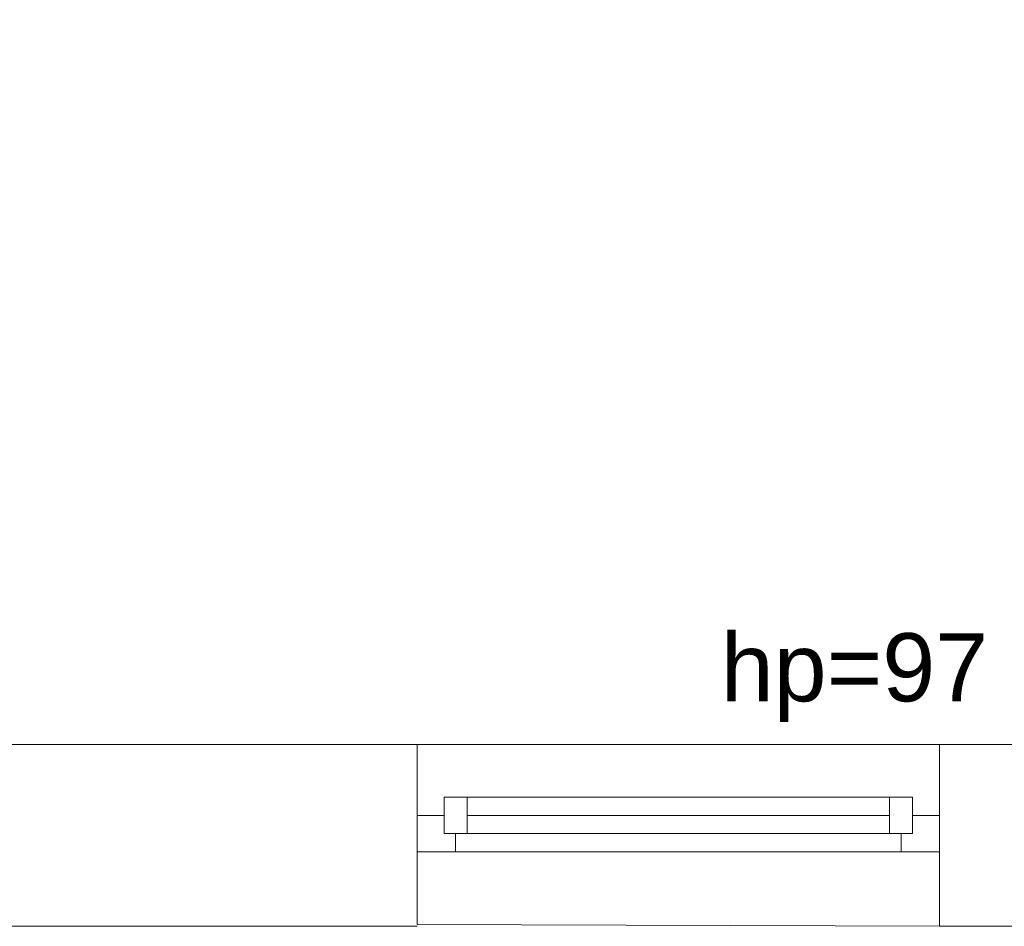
# Model space of a CAD drawing. Header units: millimetres. Extents: x -55054 to 44305, y -132338 to 49528.
# Tile 24 of 72: x 33338 to 35505, y -83094 to -81098. Entities that reach past the tile are written whole.
import ezdxf
from ezdxf import colors
from ezdxf.entities.mleader import LeaderData, LeaderLine
from ezdxf.math import Vec2, Vec3

# ---------------------------------------------------------------- set-up
doc = ezdxf.new("R2010")
doc.units = ezdxf.units.MM
doc.header["$LTSCALE"] = 100
doc.linetypes.add('Kosów OSP 27-03-2026_xref$0$DASHED', pattern=[0.75, 0.5, -0.25])
for name, color, linetype, lineweight in [('.WK_WODA_OPIS', 7, 'Continuous', 13), ('.XREF', 251, 'Continuous', 5), ('Kosów OSP 27-03-2026_xref$0$A_meble kuchnia lazienka', 8, 'Continuous', 5), ('Kosów OSP 27-03-2026_xref$0$A_okno', 8, 'Continuous', 5), ('Kosów OSP 27-03-2026_xref$0$A_opis pom', 8, 'Continuous', 5), ('Kosów OSP 27-03-2026_xref$0$A_scianazew', 8, 'Continuous', 5)]:
    doc.layers.add(name, color=color, linetype=linetype, lineweight=lineweight)
doc.styles.add('Kosów OSP 27-03-2026_xref$0$Standard', font='arial.ttf')
doc.styles.add('WYMIARY', font='romans.shx', dxfattribs={"width": 0.7})

# ---------------------------------------------------------------- blocks, each defined once
blk = doc.blocks.new('_None')
blk = doc.blocks.new('Kosów OSP 27-03-2026_xref$0$A$C69D56E1C')
at = {"linetype": 'Kosów OSP 27-03-2026_xref$0$DASHED', "ltscale": 50}
blk.add_lwpolyline([(-1007.27, -1087.46), (-1007.27, -1127.03), (-892.27, -1127.46), (-892.27, -1087.46)], close=True, dxfattribs=at)
at = {"layer": 'Kosów OSP 27-03-2026_xref$0$A_okno'}
for p, q in [((-949.77, -1099.03, -0.02), (-1001.27, -1099.03, 0)), ((-1001.27, -1107.03, 0), (-1001.27, -1099.03, 0)), ((-1001.27, -1099.03, 0), (-996.27, -1099.03, 0)), ((-996.27, -1099.03, 0), (-996.27, -1102.53, 0)), ((-996.27, -1099.03, 0), (-996.27, -1107.03, 0)), ((-898.27, -1099.03, -0.05), (-949.77, -1099.03, -0.02)), ((-903.27, -1107.03, -0.04), (-903.27, -1099.03, -0.04)), ((-898.27, -1099.03, -0.04), (-898.27, -1107.03, -0.04)), ((-1007.27, -1103.03, 0), (-1001.27, -1103.03, 0)), ((-1001.27, -1103.03, 0), (-1001.27, -1107.03, 0)), ((-996.27, -1103.03, 0), (-949.77, -1103.03, -0.02)), ((-996.27, -1103.53, 0), (-996.27, -1107.03, 0)), ((-949.77, -1103.03, -0.02), (-903.27, -1103.03, -0.04)), ((-892.27, -1103.03, -0.04), (-898.27, -1103.03, -0.04)), ((-996.27, -1107.03, 0), (-1001.27, -1107.03, 0)), ((-1001.27, -1107.03, 0), (-949.77, -1107.03, -0.02)), ((-998.77, -1107.03, 0), (-998.77, -1111.03, 0)), ((-949.77, -1107.03, -0.02), (-898.27, -1107.03, -0.04)), ((-900.77, -1107.03, -0.04), (-900.77, -1111.03, -0.04)), ((-998.77, -1111.03, 0), (-1007.27, -1111.03, 0)), ((-949.77, -1111.03, -0.02), (-998.77, -1111.03, 0)), ((-892.27, -1111.03, -0.05), (-949.77, -1111.03, -0.02))]:
    blk.add_line(p, q, dxfattribs=at)
at = {"layer": 'Kosów OSP 27-03-2026_xref$0$A_scianazew'}
blk.add_line((-1178.27, -1087.46), (-1007.27, -1087.46), dxfattribs=at)
for points in [[(-892.27, -1127.46), (-678.27, -1127.46), (-678.27, -945.46)], [(-1233.27, -1005.46), (-1218.27, -1005.46), (-1218.27, -1127.46), (-1007.27, -1127.46)], [(-892.27, -1087.46), (-722.27, -1087.46)]]:
    blk.add_lwpolyline(points, dxfattribs=at)
at = {"layer": 'Kosów OSP 27-03-2026_xref$0$A_opis pom', "insert": (-940.44, -1062.93, 0.09), "char_height": 15, "width": 119.0753, "attachment_point": 1, "style": 'Kosów OSP 27-03-2026_xref$0$Standard'}
blk.add_mtext('hp=97', dxfattribs=at)
blk = doc.blocks.new('Kosów OSP 27-03-2026_xref')
at = {"layer": 'Kosów OSP 27-03-2026_xref$0$A_meble kuchnia lazienka'}
blk.add_blockref('Kosów OSP 27-03-2026_xref$0$A$C69D56E1C', (6868.75, -3360.99), dxfattribs=at)

msp = doc.modelspace()

# ---------------------------------------------------------------- block references
at = {"layer": '.XREF', "xscale": 10, "yscale": 10, "zscale": 10}
msp.add_blockref('Kosów OSP 27-03-2026_xref', (-24402.4, -38209.1, -141.5), dxfattribs=at)

# ---------------------------------------------------------------- next in the draw order: leaders
at = {"layer": '.WK_WODA_OPIS'}
ml = msp.add_multileader_mtext('Standard', dxfattribs=at)
ml.set_content('Klimatyzator kasetonowy IDU-1\\PQch= 3,5kW\\P', color=256, style='WYMIARY')
ml.set_leader_properties(lineweight=-1)
ml.set_arrow_properties(name='NONE')
ml.build(insert=Vec2(0, 0))
ml.multileader.update_dxf_attribs({"text_left_attachment_type": 6, "text_right_attachment_type": 6, "dogleg_length": 86.4, "arrow_head_size": 40})
ctx = ml.context
ctx.base_point, ctx.char_height, ctx.arrow_head_size, ctx.landing_gap_size, ctx.plane_origin = Vec3(37536.9, -82031.9, 258.5), 120, 40, 10, Vec3(77314.5, -66226.7, 258.5)
ctx.left_attachment, ctx.right_attachment = 6, 6
notes = []
notes.append((ctx, [(0, (1, 1, 0), (37450.5, -82033.1, 258.5), (1, 0), 86.4, [(0, [(35075.8, -79908.5, 258.5)], 0, [])])]))
ctx.mtext.insert, ctx.mtext.line_spacing_style, ctx.mtext.flow_direction = Vec3(37546.9, -81889.1, 258.5), 2, 5
ctx.mtext.has_bg_fill, ctx.mtext.bg_color, ctx.mtext.bg_scale_factor, ctx.mtext.bg_transparency, ctx.mtext.use_window_bg_color = 1, -1027028792, 1.5, 0, 1
for ctx, leaders in notes:
    for number, flags, end, landing, length, lines in leaders:
        leader = LeaderData()
        leader.index, (leader.has_last_leader_line, leader.has_dogleg_vector, leader.attachment_direction) = number, flags
        leader.last_leader_point, leader.dogleg_vector, leader.dogleg_length = Vec3(end), Vec3(landing), length
        for number, points, colour, breaks in lines:
            line = LeaderLine()
            line.index, line.vertices, line.color, line.breaks = number, Vec3.list(points), colors.encode_raw_color(colour), breaks
            leader.lines.append(line)
        ctx.leaders.append(leader)

doc.saveas('drawing.dxf')
